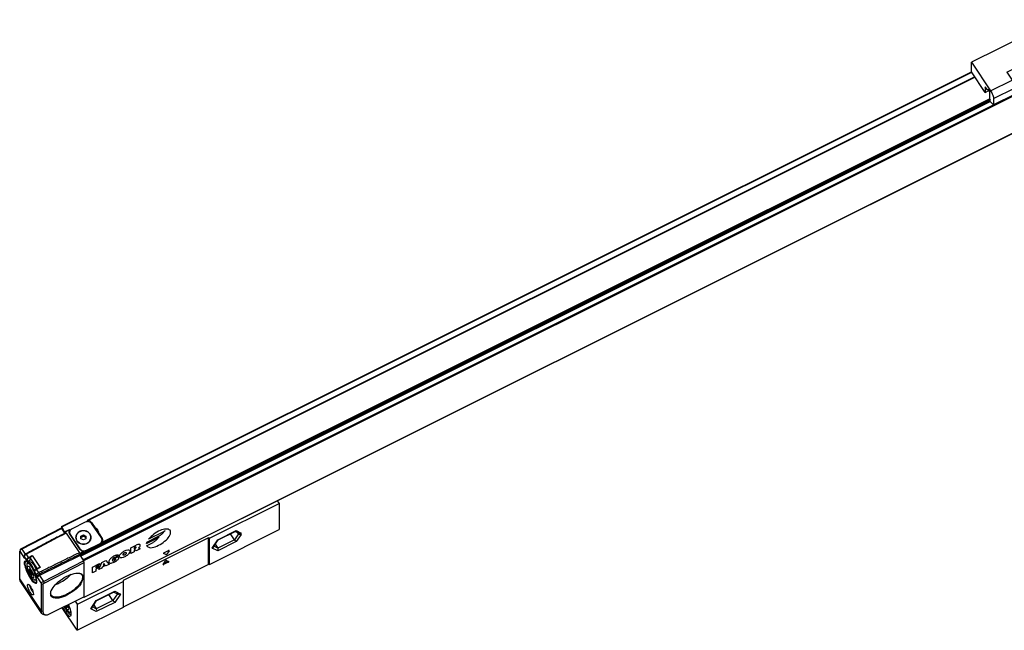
# Model space of a CAD drawing. Header units: millimetres. Extents: x -500 to 1129, y -592 to 328.
# Tile 20 of 23: x 287 to 680, y -592 to -348. Entities that reach past the tile are written whole.
import ezdxf

# ---------------------------------------------------------------- set-up
doc = ezdxf.new("R2010")
doc.units = ezdxf.units.MM

# ---------------------------------------------------------------- blocks, each defined once
blk = doc.blocks.new('SOPORTE_INTERMEDIO_S__9', base_point=(666.69, -382))
at = {"color": 7, "linetype": 'Continuous'}
for p, q in [((692.67, -351.99), (666.69, -364.98)), ((692.67, -351.99), (700.27, -363.39)), ((666.69, -368.73), (666.69, -364.98)), ((666.69, -364.98), (674.29, -376.38)), ((680.85, -368.9), (689.51, -364.57)), ((689.51, -366.07), (689.51, -364.57)), ((691.61, -367.72), (689.51, -364.57)), ((672.19, -376.98), (666.69, -368.73)), ((680.85, -368.9), (682.95, -372.05)), ((682.73, -371.71), (691.01, -367.57)), ((683.24, -369.21), (683.24, -369.71)), ((687.13, -367.26), (687.13, -367.76)), ((689.51, -366.07), (690.36, -367.34)), ((690.36, -367.34), (690.86, -367.34)), ((690.86, -367.34), (691.36, -368.09)), ((691.36, -368.09), (691.36, -370.99)), ((701.52, -369.01), (692.86, -373.34)), ((701.52, -366.51), (701.52, -369.01)), ((691.36, -370.99), (691.6, -371.35)), ((691.37, -371.62), (691.61, -371.37)), ((691.51, -371.96), (692.86, -373.34)), ((691.61, -371.37), (691.6, -371.35)), ((692.86, -373.34), (692.86, -370.84)), ((673.04, -376), (672.19, -374.73)), ((672.19, -374.73), (672.19, -376.98)), ((672.19, -376.98), (673.69, -376.23)), ((673.54, -376), (673.04, -376)), ((674.04, -376.75), (673.54, -376)), ((674.04, -379.65), (674.04, -376.75)), ((684.2, -375.17), (684.2, -377.67)), ((674.28, -380.01), (674.04, -379.65)), ((674.05, -380.28), (674.29, -380.03)), ((675.54, -382), (674.19, -380.62)), ((674.28, -380.01), (674.29, -380.03)), ((684.2, -377.67), (675.54, -382)), ((675.54, -379.5), (675.54, -382))]:
    blk.add_line(p, q, dxfattribs=at)
at = {"color": 3, "linetype": 'Continuous'}
for p, q in [((691.61, -367.72), (700.27, -363.39)), ((686.46, -366.74), (687.13, -367.76)), ((686.83, -366.81), (687.13, -367.26)), ((692.86, -370.84), (701.52, -366.51)), ((674.29, -376.38), (682.95, -372.05)), ((675.54, -379.5), (684.2, -375.17))]:
    blk.add_line(p, q, dxfattribs=at)
at = {"color": 7, "linetype": 'Continuous'}
for centre, start, end in [((686.64, -367.25), 358.7465, 32.4529), ((683.73, -369.72), 178.7465, 212.4529)]:
    blk.add_arc(centre, 0.49, start, end, dxfattribs=at)
for points, knots in [([(700.27, -363.39), (700.44, -363.66), (700.78, -364.2), (701.15, -365.04), (701.44, -365.81), (701.5, -366.3), (701.52, -366.51)], [0, 0, 0, 0, 0.943014, 1.911286, 2.767278, 3.395609, 3.395609, 3.395609, 3.395609]), ([(683.24, -369.21), (683.37, -368.86), (683.7, -368.03), (684.85, -367.27), (686.06, -366.59), (686.78, -366.88), (687.06, -366.98)], [0, 0, 0, 0, 1.086916, 2.631825, 4.053131, 4.897007, 4.897007, 4.897007, 4.897007]), ([(687.13, -367.76), (687, -368.1), (686.67, -368.94), (685.52, -369.69), (684.31, -370.38), (683.58, -370.09), (683.31, -369.98)], [0, 0, 0, 0, 1.086916, 2.631825, 4.053131, 4.897007, 4.897007, 4.897007, 4.897007]), ([(691.61, -367.72), (691.78, -367.99), (692.12, -368.53), (692.49, -369.37), (692.78, -370.14), (692.84, -370.63), (692.86, -370.84)], [0, 0, 0, 0, 0.943014, 1.911286, 2.767278, 3.395609, 3.395609, 3.395609, 3.395609]), ([(682.95, -372.05), (683.12, -372.32), (683.45, -372.86), (683.83, -373.7), (684.12, -374.47), (684.18, -374.96), (684.2, -375.17)], [0, 0, 0, 0, 0.943014, 1.911286, 2.767278, 3.395609, 3.395609, 3.395609, 3.395609]), ([(691.37, -371.62), (691.37, -371.64), (691.36, -371.69), (691.4, -371.78), (691.44, -371.87), (691.49, -371.93), (691.51, -371.96)], [0, 0, 0, 0, 0.0522905, 0.1517776, 0.2694623, 0.3673844, 0.3673844, 0.3673844, 0.3673844]), ([(674.29, -376.38), (674.46, -376.65), (674.79, -377.19), (675.17, -378.03), (675.46, -378.8), (675.52, -379.29), (675.54, -379.5)], [0, 0, 0, 0, 0.943014, 1.911286, 2.767278, 3.395609, 3.395609, 3.395609, 3.395609]), ([(674.19, -380.62), (674.17, -380.59), (674.12, -380.53), (674.08, -380.44), (674.04, -380.35), (674.05, -380.3), (674.05, -380.28)], [0, 0, 0, 0, 0.0979221, 0.2156067, 0.3150939, 0.3673844, 0.3673844, 0.3673844, 0.3673844])]:
    blk.add_open_spline(points, degree=3, knots=knots, dxfattribs=at)
blk = doc.blocks.new('CABEZA_RANURADA_REGLA_S__10', base_point=(303.55, -591.95))
at = {"color": 7, "linetype": 'Continuous'}
for p, q in [((362.37, -555.19), (390.19, -541.28)), ((389.48, -540.21), (390.19, -541.28)), ((390.19, -541.28), (390.19, -551.68)), ((362.37, -565.59), (390.19, -551.68)), ((365.83, -555.85), (372.9, -552.32)), ((372.35, -555.77), (370.76, -553.38)), ((372.73, -552.4), (374.2, -553.14)), ((373.96, -553.36), (373.63, -552.85)), ((362.07, -555.04), (327.94, -572.1)), ((362.07, -565.59), (362.07, -555.04)), ((362.37, -555.19), (362.07, -555.04)), ((362.37, -565.59), (362.37, -555.19)), ((363.86, -558.82), (365.83, -555.85)), ((364.69, -557.57), (365.7, -559.1)), ((365.83, -555.85), (365.84, -555.84)), ((362.07, -565.59), (327.94, -582.65)), ((343.89, -565.61), (344.82, -564.23)), ((345.93, -564.78), (344.08, -565.71)), ((345.68, -564.41), (344.21, -565.15)), ((345.19, -564.04), (346.12, -564.5)), ((346.14, -564.52), (346.12, -564.5)), ((362.37, -565.59), (362.07, -565.59)), ((309.65, -581.55), (327.94, -572.4)), ((327.94, -572.1), (327.94, -572.4)), ((327.94, -572.4), (327.94, -582.65)), ((317.35, -580.08), (324.4, -576.56)), ((323.86, -580.02), (322.26, -577.63)), ((324.23, -576.65), (325.93, -577.5)), ((309.65, -581.55), (308.85, -580.36)), ((309.65, -591.95), (309.65, -581.55)), ((315.36, -583.07), (317.33, -580.1)), ((316.19, -581.82), (317.21, -583.35)), ((317.33, -580.1), (317.35, -580.08)), ((309.5, -591.88), (303.55, -582.96)), ((304.86, -582.77), (305.08, -583.07)), ((305.08, -583.07), (305.53, -583.67)), ((305.52, -582.15), (305.17, -582.32)), ((305.17, -582.32), (305.23, -582.66)), ((305.23, -582.66), (305.58, -582.48)), ((305.23, -582.66), (305.45, -582.57)), ((305.59, -582.5), (305.45, -582.57)), ((305.58, -582.59), (305.59, -582.57)), ((307.16, -584.59), (306.91, -584.72)), ((327.94, -582.8), (309.65, -591.95)), ((327.94, -582.65), (327.94, -582.8)), ((309.65, -591.95), (309.5, -591.88))]:
    blk.add_line(p, q, dxfattribs=at)
at = {"color": 3, "linetype": 'Continuous'}
for p, q in [((365.7, -555.82), (373.1, -552.12)), ((373.96, -553.36), (372.35, -555.77)), ((373.1, -552.12), (374.99, -553.07)), ((374.99, -553.69), (373.1, -556.52)), ((373.96, -553.36), (373.96, -553.02)), ((374.99, -553.69), (374.99, -553.07)), ((363.5, -559.12), (365.7, -555.82)), ((365.7, -559.1), (364.18, -558.34)), ((372.35, -555.77), (365.7, -559.1)), ((373.1, -556.52), (365.7, -560.22)), ((365.7, -560.22), (363.5, -559.12)), ((344.08, -565.71), (343.96, -565.52)), ((345.93, -564.78), (345.68, -564.41)), ((317.21, -580.07), (324.61, -576.37)), ((325.64, -577.35), (323.86, -580.02)), ((324.61, -576.37), (326.81, -577.47)), ((326.81, -577.47), (324.61, -580.77)), ((315.01, -583.37), (317.21, -580.07)), ((323.86, -580.02), (317.21, -583.35)), ((324.61, -580.77), (317.21, -584.47)), ((317.21, -584.47), (315.01, -583.37)), ((317.21, -583.35), (315.68, -582.58))]:
    blk.add_line(p, q, dxfattribs=at)
at = {"color": 7, "linetype": 'Continuous'}
for centre, radius, start, end in [((372.64, -551.83), 0.55, 297.9506, 327.7135), ((363.11, -558.31), 0.905, 295.7138, 325.4654), ((324.14, -576.08), 0.55, 297.9506, 327.7135), ((307.99, -580.06), 3.61, 216.5494, 218.8015), ((314.61, -582.56), 0.905, 295.7138, 325.4654)]:
    blk.add_arc(centre, radius, start, end, dxfattribs=at)
for points, knots in [([(374.99, -553.69), (374.79, -553.72), (374.39, -553.77), (374.11, -553.49), (373.96, -553.36)], [0, 0, 0, 0, 0.569111, 1.132687, 1.132687, 1.132687, 1.132687]), ([(374.99, -553.07), (374.86, -553.13), (374.6, -553.26), (374.33, -553.18), (374.2, -553.14)], [0, 0, 0, 0, 0.4212588, 0.818267, 0.818267, 0.818267, 0.818267]), ([(365.7, -555.82), (365.73, -555.84), (365.77, -555.86), (365.81, -555.85), (365.83, -555.85)], [0, 0, 0, 0, 0.0811225, 0.1332341, 0.1332341, 0.1332341, 0.1332341]), ([(373.1, -556.52), (372.97, -556.43), (372.68, -556.22), (372.47, -555.93), (372.35, -555.77)], [0, 0, 0, 0, 0.478606, 1.066385, 1.066385, 1.066385, 1.066385]), ([(343.89, -565.61), (343.88, -565.63), (343.86, -565.66), (343.87, -565.7), (343.87, -565.71)], [0, 0, 0, 0, 0.0595206, 0.1029345, 0.1029345, 0.1029345, 0.1029345]), ([(343.87, -565.72), (343.88, -565.73), (343.9, -565.75), (343.95, -565.75), (344.01, -565.74), (344.06, -565.72), (344.08, -565.71)], [0, 0, 0, 0, 0.033277, 0.0761107, 0.1421264, 0.2218554, 0.2218554, 0.2218554, 0.2218554]), ([(345.19, -564.04), (345.17, -564.04), (345.1, -564.03), (345, -564.07), (344.9, -564.14), (344.84, -564.2), (344.82, -564.23)], [0, 0, 0, 0, 0.0796541, 0.1939362, 0.3232181, 0.4397572, 0.4397572, 0.4397572, 0.4397572]), ([(345.68, -564.41), (345.7, -564.4), (345.74, -564.38), (345.77, -564.35), (345.79, -564.34)], [0, 0, 0, 0, 0.0650071, 0.1294834, 0.1294834, 0.1294834, 0.1294834]), ([(345.93, -564.78), (345.96, -564.77), (346.03, -564.73), (346.1, -564.66), (346.15, -564.59), (346.14, -564.54), (346.14, -564.52)], [0, 0, 0, 0, 0.1146184, 0.2216418, 0.3041686, 0.3591935, 0.3591935, 0.3591935, 0.3591935]), ([(326.81, -577.47), (326.66, -577.53), (326.37, -577.64), (326.07, -577.54), (325.93, -577.5)], [0, 0, 0, 0, 0.4642945, 0.9011969, 0.9011969, 0.9011969, 0.9011969]), ([(305.08, -583.07), (305.27, -583.42), (305.54, -583.92), (306.31, -583.55), (306, -582.72), (305.84, -582.2), (305.74, -581.89)], [0, 0, 0, 0, 0.974564, 1.368013, 2.063504, 3.107972, 3.107972, 3.107972, 3.107972]), ([(307.22, -585.99), (307.2, -585.41), (307.16, -583.91), (306.53, -582.53), (306.14, -581.69)], [0, 0, 0, 0, 1.721848, 4.466845, 4.466845, 4.466845, 4.466845]), ([(317.21, -580.07), (317.23, -580.08), (317.27, -580.11), (317.32, -580.1), (317.33, -580.1)], [0, 0, 0, 0, 0.0811225, 0.1332341, 0.1332341, 0.1332341, 0.1332341]), ([(324.61, -580.77), (324.48, -580.68), (324.19, -580.47), (323.97, -580.18), (323.86, -580.02)], [0, 0, 0, 0, 0.478606, 1.066385, 1.066385, 1.066385, 1.066385]), ([(303.81, -582.83), (304.11, -583.36), (304.66, -584.32), (305.54, -585.38), (306.48, -586.58), (307.03, -586.13), (307.22, -585.99)], [0, 0, 0, 0, 1.76585, 3.259127, 4.551154, 5.188923, 5.188923, 5.188923, 5.188923]), ([(304.36, -582.56), (304.39, -582.62), (304.45, -582.72), (304.7, -583.18), (305.13, -583.86), (305.74, -584.69), (306.29, -585.25), (306.76, -585.66), (307.08, -585.64), (307.21, -585.63)], [0, 0, 0, 0, 0.179659, 0.359254, 1.56834, 2.595728, 3.40778, 3.981578, 4.345712, 4.345712, 4.345712, 4.345712]), ([(304.65, -582.42), (304.68, -582.48), (304.75, -582.6), (304.83, -582.71), (304.86, -582.77)], [0, 0, 0, 0, 0.2058291, 0.407315, 0.407315, 0.407315, 0.407315]), ([(304.91, -582.29), (304.97, -582.36), (305.06, -582.49), (305.18, -582.61), (305.23, -582.66)], [0, 0, 0, 0, 0.2599781, 0.4831451, 0.4831451, 0.4831451, 0.4831451]), ([(305.23, -582.67), (305.31, -582.74), (305.43, -582.86), (305.54, -582.75), (305.57, -582.7)], [0, 0, 0, 0, 0.2575613, 0.4111487, 0.4111487, 0.4111487, 0.4111487]), ([(305.45, -582.57), (305.47, -582.58), (305.51, -582.61), (305.56, -582.6), (305.58, -582.59)], [0, 0, 0, 0, 0.0765448, 0.1342979, 0.1342979, 0.1342979, 0.1342979]), ([(305.59, -582.57), (305.58, -582.49), (305.56, -582.3), (305.51, -582.12), (305.47, -582.02)], [0, 0, 0, 0, 0.247074, 0.5681768, 0.5681768, 0.5681768, 0.5681768]), ([(305.53, -583.67), (305.76, -584.02), (306.12, -584.54), (306.71, -584.67), (306.91, -584.72)], [0, 0, 0, 0, 1.192703, 1.787396, 1.787396, 1.787396, 1.787396]), ([(305.57, -582.7), (305.58, -582.68), (305.59, -582.64), (305.59, -582.6), (305.59, -582.57)], [0, 0, 0, 0, 0.0600164, 0.1327888, 0.1327888, 0.1327888, 0.1327888]), ([(306.91, -584.72), (306.96, -584.68), (307.07, -584.58), (307.09, -584.43), (307.1, -584.35)], [0, 0, 0, 0, 0.1836557, 0.4300825, 0.4300825, 0.4300825, 0.4300825]), ([(306.93, -584.71), (306.98, -584.73), (307.06, -584.77), (307.15, -584.77), (307.19, -584.77)], [0, 0, 0, 0, 0.1467146, 0.2690012, 0.2690012, 0.2690012, 0.2690012]), ([(307.21, -585.63), (307.22, -585.63), (307.24, -585.61), (307.26, -585.6), (307.27, -585.59)], [0, 0, 0, 0, 0.04058191, 0.08182759, 0.08182759, 0.08182759, 0.08182759])]:
    blk.add_open_spline(points, degree=3, knots=knots, dxfattribs=at)
for points in [[(365.7, -560.22), (365.78, -560.04), (365.94, -559.66), (365.78, -559.29), (365.7, -559.1)], [(305.23, -582.66), (305.23, -582.66), (305.23, -582.66), (305.23, -582.67), (305.23, -582.67)], [(317.21, -584.47), (317.28, -584.28), (317.44, -583.91), (317.28, -583.53), (317.21, -583.35)]]:
    blk.add_open_spline(points, degree=3, dxfattribs=at)
blk = doc.blocks.new('REGLA_S-770__11', base_point=(286.61, -585.94))
at = {"color": 3, "linetype": 'Continuous'}
for p, q in [((312.25, -564), (1064.82, -187.71)), ((1064.82, -202.51), (312.25, -578.8)), ((303.38, -550.61), (666.8, -368.89)), ((668.14, -370.9), (313.91, -548.02)), ((310.88, -562.3), (674.21, -380.64)), ((674.14, -379.8), (319.55, -557.1)), ((674.05, -380.36), (319.55, -557.6)), ((674.04, -379.55), (319.71, -556.72)), ((312.11, -563.7), (675.53, -381.99)), ((313.55, -548.43), (313.29, -548.56)), ((315.32, -549.17), (315.32, -548.86)), ((304.75, -552.83), (304.61, -552.9)), ((304.85, -552.55), (306.35, -551.8)), ((305.2, -553.08), (310.45, -560.95)), ((307.1, -551.66), (306.51, -551.96)), ((306.82, -553.79), (306.82, -553.71)), ((337.36, -556.73), (342.33, -554.25)), ((344.02, -552.56), (338.08, -555.53)), ((343.36, -553.48), (344.66, -552.09)), ((318.5, -557.87), (318.5, -557.37)), ((319.57, -555.84), (319.57, -555.24)), ((331, -559.03), (333.11, -557.97)), ((341.66, -555.1), (337.18, -557.34)), ((337.25, -558.15), (339.96, -556.8)), ((341, -556.03), (342.29, -554.63)), ((286.61, -560.38), (288.48, -563.19)), ((287.22, -559.33), (287.46, -559.46)), ((287.46, -559.46), (288.84, -561.54)), ((289.32, -561.5), (289.07, -561.37)), ((290.18, -562.79), (289.32, -561.5)), ((290.18, -562.79), (291.57, -562.09)), ((291.57, -562.09), (294.77, -566.89)), ((310.57, -559.41), (310.57, -559.34)), ((312.15, -560.5), (310.65, -561.25)), ((312.51, -560.62), (310.75, -561.5)), ((312.51, -561.12), (310.75, -562.01)), ((313.31, -560.47), (313.31, -559.97)), ((326.1, -561.94), (324.89, -562.83)), ((331, -561.28), (331, -559.03)), ((332.3, -560.63), (331, -561.28)), ((332.7, -558.74), (332.3, -558.94)), ((332.3, -558.94), (332.3, -559.41)), ((332.3, -559.41), (332.7, -559.21)), ((332.62, -559.72), (332.3, -559.88)), ((332.3, -559.88), (332.3, -560.63)), ((333.11, -560.22), (332.62, -559.72)), ((334.73, -559.41), (333.11, -560.22)), ((334.01, -559.02), (334.73, -559.41)), ((344.97, -561.7), (344.04, -561.24)), ((344.23, -560.96), (346.08, -560.04)), ((346.27, -560.13), (345.34, -561.52)), ((289.33, -563.72), (288.48, -562.44)), ((289.33, -563.72), (289.33, -564.4)), ((289.33, -564.4), (289.4, -564.48)), ((289.5, -564.52), (289.45, -564.48)), ((289.5, -564.52), (289.45, -564.51)), ((289.5, -564.52), (289.59, -564.5)), ((289.59, -564.5), (289.61, -564.47)), ((289.61, -563.78), (289.61, -564.47)), ((290.29, -563.04), (291.15, -562.6)), ((290.82, -563.16), (293.61, -567.35)), ((315.71, -566.67), (318.47, -565.29)), ((318.47, -565.85), (317.01, -566.58)), ((318.15, -567.7), (319.45, -564.8)), ((318.47, -565.29), (318.47, -565.85)), ((319.45, -564.8), (321.07, -563.99)), ((320.91, -566.04), (319.61, -566.69)), ((320.26, -565.24), (319.88, -566.09)), ((319.88, -566.09), (320.64, -565.71)), ((320.64, -565.71), (320.26, -565.24)), ((321.07, -566.24), (320.91, -566.04)), ((321.07, -563.99), (322.37, -565.59)), ((322.37, -565.59), (321.07, -566.24)), ((324.32, -563.3), (326.11, -562.41)), ((324.32, -563.77), (324.32, -563.3)), ((324.97, -563.45), (324.32, -563.77)), ((324.97, -563.73), (324.97, -563.45)), ((326.11, -562.41), (326.11, -563.44)), ((292.53, -568.52), (292.51, -568.43)), ((292.53, -569.2), (292.53, -568.52)), ((293.39, -569.8), (292.53, -568.52)), ((294.77, -566.89), (293.38, -567.59)), ((294.25, -568.89), (293.38, -567.59)), ((293.39, -569.8), (294.08, -569.97)), ((294.25, -568.89), (294.5, -569.51)), ((294.5, -570.01), (296.11, -572.43)), ((315.71, -568.92), (315.71, -566.67)), ((317.01, -568.27), (315.71, -568.92)), ((317.01, -566.96), (318.31, -566.31)), ((317.01, -566.58), (317.01, -566.96)), ((318.31, -566.87), (317.01, -567.52)), ((317.01, -567.52), (317.01, -568.27)), ((319.45, -567.05), (318.15, -567.7)), ((318.31, -566.31), (318.31, -566.87)), ((319.61, -566.69), (319.45, -567.05)), ((295.26, -584.34), (286.61, -571.36)), ((293.39, -570.55), (295.26, -573.36)), ((295.26, -573.36), (295.94, -573.52)), ((296.11, -572.43), (296.37, -573.05)), ((295.94, -584.49), (295.26, -584.34))]:
    blk.add_line(p, q, dxfattribs=at)
at = {"color": 7, "linetype": 'Continuous'}
for p, q in [((1064.81, -202.54), (312.23, -578.84)), ((303.26, -550.47), (666.71, -368.75)), ((668.08, -370.81), (313.59, -548.05)), ((303.25, -550.5), (303.26, -550.47)), ((312.75, -548.75), (307.56, -551.35)), ((315.32, -548.86), (316.78, -551.06)), ((319.23, -555.01), (315.48, -549.38)), ((303.2, -551.17), (287.22, -559.33)), ((303.5, -551.28), (287.46, -559.46)), ((303.23, -551.19), (303.2, -551.17)), ((303.27, -551.16), (303.23, -551.19)), ((303.25, -550.5), (303.25, -551.18)), ((303.27, -551.16), (303.5, -551.28)), ((304.61, -552.9), (303.38, -550.61)), ((304.7, -553.08), (303.5, -551.28)), ((304.74, -553.04), (304.75, -553.01)), ((304.75, -552.5), (304.76, -552.47)), ((304.75, -552.5), (304.75, -553.01)), ((304.76, -552.47), (306.48, -551.61)), ((305.2, -553.08), (304.85, -552.55)), ((304.95, -552.95), (305.2, -553.08)), ((310.74, -559.66), (306.49, -553.28)), ((306.84, -551.95), (306.51, -552.12)), ((306.56, -553.35), (306.56, -552.85)), ((306.82, -553.71), (310.57, -559.34)), ((311.08, -554.34), (312.08, -553.84)), ((311.08, -554.84), (312.08, -554.34)), ((311.08, -554.84), (311.08, -554.34)), ((312.08, -553.84), (313.08, -554.34)), ((312.08, -553.84), (312.08, -554.34)), ((312.08, -554.34), (313.08, -554.84)), ((313.08, -554.34), (313.08, -554.84)), ((316.78, -551.33), (316.78, -551.06)), ((318.11, -553.32), (318.11, -553.04)), ((318.11, -553.04), (319.57, -555.24)), ((309.08, -554.94), (309.08, -554.84)), ((311.08, -555.34), (311.08, -554.84)), ((312.08, -555.84), (311.08, -555.34)), ((313.08, -555.34), (312.08, -555.84)), ((319.55, -557.6), (312.51, -561.12)), ((313.08, -554.84), (313.08, -555.34)), ((313.31, -559.97), (318.5, -557.37)), ((318.5, -557.87), (313.31, -560.47)), ((315.08, -554.94), (315.08, -554.84)), ((319.57, -555.84), (319.49, -555.72)), ((319.5, -556.37), (319.5, -555.87)), ((286.63, -560.26), (286.61, -560.38)), ((286.61, -571.36), (286.61, -560.38)), ((286.8, -559.73), (286.63, -560.26)), ((310.7, -562.08), (294.5, -570.01)), ((310.7, -561.58), (310.45, -560.95)), ((310.65, -561.25), (310.45, -560.95)), ((310.7, -561.58), (310.7, -562.08)), ((310.7, -562.08), (312.15, -564.25)), ((310.75, -562.01), (310.75, -561.5)), ((288.48, -562.44), (288.5, -562.32)), ((289.45, -564.51), (289.4, -564.48)), ((289.93, -564.96), (289.62, -565.11)), ((289.84, -564.78), (290.53, -564.44)), ((290.81, -563.91), (290.82, -563.88)), ((290.82, -563.88), (290.82, -563.16)), ((296.11, -572.43), (312.15, -564.25)), ((296.37, -573.05), (312.4, -564.88)), ((312.11, -563.7), (310.88, -562.3)), ((312.25, -564.5), (312.15, -564.25)), ((312.25, -564.5), (312.25, -564)), ((312.4, -564.88), (312.25, -564.5)), ((312.4, -578.63), (312.4, -564.88)), ((289.84, -567.57), (289.63, -566.85)), ((290.62, -567.52), (290.25, -567.6)), ((290.25, -567.6), (290.62, -568.77)), ((291.34, -568.6), (290.62, -567.52)), ((290.62, -568.77), (291.24, -568.46)), ((290.62, -568.77), (291.34, -569.85)), ((290.98, -569.96), (291.19, -570.26)), ((291.7, -569.77), (291.34, -568.6)), ((291.34, -569.85), (291.67, -569.69)), ((291.34, -569.85), (291.7, -569.77)), ((292.51, -569.12), (292.51, -568.43)), ((292.52, -569.2), (292.51, -569.12)), ((294.29, -567.01), (293.3, -567.51)), ((295.5, -585.19), (286.85, -572.21)), ((291.19, -570.26), (291.64, -570.86)), ((293.33, -571.76), (293.02, -571.91)), ((295.26, -584.34), (295.26, -573.36)), ((295.94, -584.49), (295.94, -573.52)), ((292.13, -577.51), (292.11, -577.71)), ((312.4, -578.63), (297.63, -585.86)), ((312.2, -578.81), (312.13, -578.76)), ((312.23, -578.84), (312.25, -578.8)), ((312.25, -578.8), (312.25, -578.7)), ((297.31, -585.93), (296.73, -585.89)), ((297.33, -585.94), (297.31, -585.93))]:
    blk.add_line(p, q, dxfattribs=at)
for centre, radius, start, end in [((307.75, -552.42), 1.53, 156.1869, 179.8763), ((307.78, -552.41), 1.56, 180.3465, 214.0378), ((307.79, -553.03), 1.57, 144.8168, 168.5936), ((306.49, -551.62), 0.0148, 1.1693, 117.8171), ((308.12, -552.84), 1.56, 180.3465, 214.0378), ((308.12, -553.34), 1.56, 180.3465, 181.7519), ((312.75, -554.85), 2.42, 0.3465, 34.0378), ((312.75, -554.96), 2.43, 2.8201, 34.1501), ((316.64, -552.7), 1.51, 346.8611, 359.9787), ((311.42, -554.82), 2.35, 180.3465, 214.0378), ((311.42, -554.92), 2.35, 180.3465, 214.0378), ((317.94, -555.88), 1.56, 0.3465, 34.0378), ((318.27, -556.12), 1.56, 0.3465, 34.0378), ((318.27, -556.72), 1.56, 11.3589, 34.0378), ((318.31, -556.1), 1.53, 336.1869, 359.8763), ((289.51, -564.32), 0.199, 252.703, 267.0304), ((289.51, -564.32), 0.199, 267.0304, 296.2536), ((295.48, -572.02), 2.23, 116.109, 129.0147)]:
    blk.add_arc(centre, radius, start, end, dxfattribs=at)
at = {"color": 3, "linetype": 'Continuous'}
for centre, radius, start, end in [((340.74, -551.02), 3.6, 296.1857, 316.754), ((343.04, -550.56), 2.22, 296.1857, 316.754), ((339.91, -557.81), 2.77, 157.1569, 170.3311), ((338.37, -553.56), 3.6, 296.1857, 316.754), ((340.68, -553.11), 2.22, 296.1857, 316.754), ((289.5, -564.29), 0.198, 214.7641, 258.0259), ((289.51, -564.27), 0.225, 256.6894, 296.3195), ((322.72, -560.94), 3.59, 296.61, 308.9804)]:
    blk.add_arc(centre, radius, start, end, dxfattribs=at)
at = {"color": 7, "linetype": 'Continuous'}
for points, knots in [([(303.26, -550.47), (303.27, -550.47), (303.3, -550.48), (303.34, -550.54), (303.36, -550.58), (303.38, -550.61)], [0, 0, 0, 0, 0.0332481, 0.0985388, 0.1897038, 0.1897038, 0.1897038, 0.1897038]), ([(315.48, -549.38), (315.1, -549.04), (314.31, -548.32), (313.28, -548.6), (312.75, -548.75)], [0, 0, 0, 0, 1.458004, 2.985336, 2.985336, 2.985336, 2.985336]), ([(313.55, -548.1), (313.55, -548.1), (313.55, -548.09), (313.56, -548.07), (313.58, -548.07), (313.59, -548.06), (313.59, -548.05)], [0, 0, 0, 0, 0.00883252, 0.01766504, 0.04996154, 0.06497546, 0.06497546, 0.06497546, 0.06497546]), ([(313.55, -548.1), (313.55, -548.14), (313.55, -548.22), (313.55, -548.34), (313.55, -548.44), (313.55, -548.5), (313.55, -548.53)], [0, 0, 0, 0, 0.125, 0.25, 0.33823, 0.42646, 0.42646, 0.42646, 0.42646]), ([(313.59, -548.05), (313.62, -548.05), (313.66, -548.03), (313.74, -548.02), (313.82, -548.01), (313.87, -548.02), (313.91, -548.02)], [0, 0, 0, 0, 0.066869, 0.1519608, 0.2181844, 0.3186645, 0.3186645, 0.3186645, 0.3186645]), ([(315.32, -548.86), (315.14, -548.65), (314.76, -548.22), (314.2, -548.09), (313.91, -548.02)], [0, 0, 0, 0, 0.817945, 1.681987, 1.681987, 1.681987, 1.681987]), ([(304.95, -552.95), (303.62, -553.65), (300.98, -555.06), (297.01, -557.16), (293.04, -559.27), (290.4, -560.67), (289.07, -561.37)], [0, 0, 0, 0, 4.488471, 8.976942, 13.473364, 17.96669, 17.96669, 17.96669, 17.96669]), ([(305.2, -553.08), (303.87, -553.78), (301.23, -555.18), (297.26, -557.29), (293.29, -559.39), (290.65, -560.8), (289.32, -561.5)], [0, 0, 0, 0, 4.488471, 8.976942, 13.47388, 17.970818, 17.970818, 17.970818, 17.970818]), ([(304.61, -552.9), (304.63, -552.93), (304.65, -552.97), (304.69, -553.03), (304.72, -553.04), (304.74, -553.04)], [0, 0, 0, 0, 0.0911651, 0.1564557, 0.1897038, 0.1897038, 0.1897038, 0.1897038]), ([(304.76, -552.47), (304.77, -552.48), (304.81, -552.49), (304.83, -552.53), (304.85, -552.55)], [0, 0, 0, 0, 0.039792, 0.1225547, 0.1225547, 0.1225547, 0.1225547]), ([(306.35, -551.8), (306.36, -551.78), (306.38, -551.73), (306.42, -551.68), (306.45, -551.64), (306.47, -551.62), (306.48, -551.61)], [0, 0, 0, 0, 0.0815891, 0.1370145, 0.1973783, 0.2360682, 0.2360682, 0.2360682, 0.2360682]), ([(306.51, -552.12), (306.51, -552.08), (306.51, -552), (306.51, -551.87), (306.51, -551.75), (306.51, -551.66), (306.51, -551.62)], [0, 0, 0, 0, 0.1252186, 0.25, 0.375, 0.5, 0.5, 0.5, 0.5]), ([(307.56, -551.35), (307.27, -551.53), (306.73, -551.89), (306.61, -552.54), (306.56, -552.85)], [0, 0, 0, 0, 0.968399, 1.874924, 1.874924, 1.874924, 1.874924]), ([(314.76, -553.49), (314.29, -553.05), (313.33, -552.12), (311.27, -552.07), (309.43, -553), (309.12, -554.24), (308.98, -554.84)], [0, 0, 0, 0, 1.881474, 3.873265, 5.787669, 7.543021, 7.543021, 7.543021, 7.543021]), ([(310.58, -552.59), (310.14, -552.86), (309.3, -553.39), (309.08, -554.36), (308.98, -554.84)], [0, 0, 0, 0, 1.471565, 2.865063, 2.865063, 2.865063, 2.865063]), ([(315.08, -554.84), (314.99, -554.38), (314.81, -553.43), (313.59, -552.46), (312.08, -552.12), (310.56, -552.46), (309.34, -553.43), (309.16, -554.38), (309.08, -554.84)], [0, 0, 0, 0, 1.359787, 2.812386, 4.352232, 5.892078, 7.344678, 8.704465, 8.704465, 8.704465, 8.704465]), ([(314.76, -553.59), (314.6, -553.39), (314.27, -552.97), (313.81, -552.72), (313.58, -552.59)], [0, 0, 0, 0, 0.77932, 1.569201, 1.569201, 1.569201, 1.569201]), ([(318.15, -552.7), (318.06, -552.33), (317.89, -551.56), (317.16, -551.23), (316.78, -551.06)], [0, 0, 0, 0, 1.078464, 2.249352, 2.249352, 2.249352, 2.249352]), ([(318.12, -553), (318.02, -552.74), (317.82, -552.2), (317.33, -551.92), (317.07, -551.77)], [0, 0, 0, 0, 0.805006, 1.662752, 1.662752, 1.662752, 1.662752]), ([(308.98, -554.84), (309.07, -555.31), (309.25, -556.29), (310.51, -557.29), (312.08, -557.64), (313.64, -557.29), (314.9, -556.29), (315.09, -555.31), (315.18, -554.84)], [0, 0, 0, 0, 1.405113, 2.906132, 4.497307, 6.088481, 7.5895, 8.994614, 8.994614, 8.994614, 8.994614]), ([(309.48, -556.14), (309.93, -556.57), (310.86, -557.47), (312.84, -557.52), (314.59, -556.64), (314.92, -555.49), (315.08, -554.94)], [0, 0, 0, 0, 1.820782, 3.748321, 5.553218, 7.206877, 7.206877, 7.206877, 7.206877]), ([(310.53, -557.16), (310.32, -557.04), (309.91, -556.8), (309.62, -556.42), (309.48, -556.24)], [0, 0, 0, 0, 0.708749, 1.40946, 1.40946, 1.40946, 1.40946]), ([(315.08, -554.94), (314.99, -555.4), (314.83, -556.34), (314.03, -556.88), (313.63, -557.16)], [0, 0, 0, 0, 1.3459, 2.758286, 2.758286, 2.758286, 2.758286]), ([(318.5, -557.37), (318.78, -557.19), (319.33, -556.83), (319.45, -556.18), (319.5, -555.87)], [0, 0, 0, 0, 0.968399, 1.874924, 1.874924, 1.874924, 1.874924]), ([(318.5, -557.87), (318.78, -557.69), (319.33, -557.33), (319.45, -556.68), (319.5, -556.37)], [0, 0, 0, 0, 0.968399, 1.874924, 1.874924, 1.874924, 1.874924]), ([(319.71, -556.72), (319.69, -556.76), (319.66, -556.82), (319.62, -556.92), (319.57, -557.01), (319.56, -557.07), (319.55, -557.1)], [0, 0, 0, 0, 0.1149875, 0.2114476, 0.3350094, 0.4096749, 0.4096749, 0.4096749, 0.4096749]), ([(287.46, -559.46), (287.27, -559.57), (286.92, -559.77), (286.72, -560.11), (286.63, -560.26)], [0, 0, 0, 0, 0.653047, 1.173896, 1.173896, 1.173896, 1.173896]), ([(286.8, -559.73), (286.85, -559.66), (286.95, -559.48), (287.12, -559.38), (287.22, -559.33)], [0, 0, 0, 0, 0.2604245, 0.5869478, 0.5869478, 0.5869478, 0.5869478]), ([(288.5, -562.32), (288.5, -562.31), (288.5, -562.3), (288.51, -562.29), (288.51, -562.28)], [0, 0, 0, 0, 0.02115744, 0.0423149, 0.0423149, 0.0423149, 0.0423149]), ([(288.51, -562.28), (288.54, -562.23), (288.6, -562.11), (288.73, -561.95), (288.9, -561.78), (289.06, -561.66), (289.2, -561.56), (289.28, -561.52), (289.32, -561.5)], [0, 0, 0, 0, 0.180409, 0.392652, 0.628001, 0.875519, 1.010931, 1.143718, 1.143718, 1.143718, 1.143718]), ([(288.51, -562.28), (288.52, -562.24), (288.55, -562.17), (288.58, -562.04), (288.62, -561.92), (288.65, -561.83), (288.67, -561.78)], [0, 0, 0, 0, 0.1202027, 0.2404056, 0.3817667, 0.5231292, 0.5231292, 0.5231292, 0.5231292]), ([(288.67, -561.78), (288.68, -561.75), (288.72, -561.67), (288.81, -561.56), (288.93, -561.46), (289.03, -561.4), (289.07, -561.37)], [0, 0, 0, 0, 0.1169852, 0.2613532, 0.4242923, 0.5881349, 0.5881349, 0.5881349, 0.5881349]), ([(291.15, -562.6), (291.19, -562.56), (291.27, -562.48), (291.37, -562.35), (291.47, -562.22), (291.54, -562.13), (291.57, -562.09)], [0, 0, 0, 0, 0.1551168, 0.3353368, 0.4975916, 0.6615481, 0.6615481, 0.6615481, 0.6615481]), ([(310.45, -560.95), (309.1, -561.61), (306.4, -562.93), (302.35, -564.92), (298.3, -566.9), (295.6, -568.23), (294.25, -568.89)], [0, 0, 0, 0, 4.505361, 9.010721, 13.524579, 18.038436, 18.038436, 18.038436, 18.038436]), ([(310.7, -561.58), (309.35, -562.24), (306.65, -563.56), (302.6, -565.54), (298.55, -567.53), (295.85, -568.85), (294.5, -569.51)], [0, 0, 0, 0, 4.505361, 9.010721, 13.524062, 18.034296, 18.034296, 18.034296, 18.034296]), ([(310.57, -559.34), (310.96, -559.69), (311.75, -560.4), (312.78, -560.12), (313.31, -559.97)], [0, 0, 0, 0, 1.458004, 2.985336, 2.985336, 2.985336, 2.985336]), ([(310.75, -561.5), (310.74, -561.46), (310.72, -561.37), (310.67, -561.3), (310.65, -561.25)], [0, 0, 0, 0, 0.1183371, 0.2710369, 0.2710369, 0.2710369, 0.2710369]), ([(310.74, -559.66), (310.92, -559.87), (311.3, -560.3), (311.86, -560.43), (312.15, -560.5)], [0, 0, 0, 0, 0.817945, 1.681987, 1.681987, 1.681987, 1.681987]), ([(310.88, -562.3), (310.85, -562.26), (310.78, -562.17), (310.76, -562.06), (310.75, -562.01)], [0, 0, 0, 0, 0.1751967, 0.3271934, 0.3271934, 0.3271934, 0.3271934]), ([(312.51, -560.62), (312.5, -560.61), (312.46, -560.56), (312.36, -560.54), (312.26, -560.52), (312.19, -560.51), (312.15, -560.5)], [0, 0, 0, 0, 0.0507766, 0.167892, 0.2745452, 0.3857742, 0.3857742, 0.3857742, 0.3857742]), ([(312.51, -560.7), (312.64, -560.68), (312.92, -560.64), (313.18, -560.53), (313.31, -560.47)], [0, 0, 0, 0, 0.4141401, 0.8345004, 0.8345004, 0.8345004, 0.8345004]), ([(312.51, -561.12), (312.51, -561.08), (312.51, -561), (312.51, -560.87), (312.51, -560.75), (312.51, -560.66), (312.51, -560.62)], [0, 0, 0, 0, 0.125, 0.25, 0.3786725, 0.5, 0.5, 0.5, 0.5]), ([(288.48, -563.19), (288.48, -563.13), (288.48, -563), (288.48, -562.81), (288.48, -562.63), (288.48, -562.5), (288.48, -562.44)], [0, 0, 0, 0, 0.1875, 0.375, 0.5625, 0.75, 0.75, 0.75, 0.75]), ([(289.4, -564.48), (289.35, -564.45), (289.26, -564.4), (289.15, -564.36), (289.07, -564.34), (289.01, -564.34), (288.98, -564.35), (288.97, -564.35)], [0, 0, 0, 0, 0.1759781, 0.2930908, 0.3629243, 0.423441, 0.4578135, 0.4578135, 0.4578135, 0.4578135]), ([(289.62, -565.11), (289.54, -565.3), (289.29, -565.86), (289.5, -566.45), (289.63, -566.85)], [0, 0, 0, 0, 0.594693, 1.787396, 1.787396, 1.787396, 1.787396]), ([(290.81, -563.91), (290.71, -563.96), (290.5, -564.05), (290.23, -564.19), (289.92, -564.34), (289.72, -564.44), (289.59, -564.5)], [0, 0, 0, 0, 0.337567, 0.675134, 0.930209, 1.350273, 1.350273, 1.350273, 1.350273]), ([(292.51, -568.8), (292.31, -568.38), (291.94, -567.56), (291.19, -566.44), (290.55, -565.38), (289.85, -565.18), (289.62, -565.11)], [0, 0, 0, 0, 1.373952, 2.692753, 4.126447, 4.822645, 4.822645, 4.822645, 4.822645]), ([(289.84, -564.78), (289.79, -564.82), (289.69, -564.9), (289.66, -565.03), (289.65, -565.1)], [0, 0, 0, 0, 0.167218, 0.3808029, 0.3808029, 0.3808029, 0.3808029]), ([(291.63, -566.36), (291.33, -565.86), (290.89, -565.12), (290.1, -564.87), (289.84, -564.78)], [0, 0, 0, 0, 1.655255, 2.451094, 2.451094, 2.451094, 2.451094]), ([(292.58, -568.16), (292.42, -567.83), (292.1, -567.18), (291.44, -566.21), (290.85, -565.23), (290.16, -565.03), (289.93, -564.96)], [0, 0, 0, 0, 1.101395, 2.15088, 3.58453, 4.28085, 4.28085, 4.28085, 4.28085]), ([(289.95, -564.33), (289.95, -564.39), (289.94, -564.52), (289.95, -564.65), (289.96, -564.72)], [0, 0, 0, 0, 0.1881468, 0.3995318, 0.3995318, 0.3995318, 0.3995318]), ([(290.53, -564.44), (290.77, -564.51), (291.51, -564.71), (292.1, -565.71), (292.75, -566.66), (293.05, -567.26), (293.21, -567.56)], [0, 0, 0, 0, 0.732968, 2.242074, 3.216644, 4.240344, 4.240344, 4.240344, 4.240344]), ([(291.15, -562.6), (291.06, -562.69), (290.9, -562.85), (290.84, -563.07), (290.82, -563.16)], [0, 0, 0, 0, 0.3867474, 0.6648041, 0.6648041, 0.6648041, 0.6648041]), ([(312.11, -563.7), (312.15, -563.75), (312.21, -563.84), (312.23, -563.95), (312.25, -564)], [0, 0, 0, 0, 0.1751967, 0.3271934, 0.3271934, 0.3271934, 0.3271934]), ([(291.19, -570.26), (291.38, -570.62), (291.66, -571.11), (292.52, -570.68), (291.97, -569.55), (291.62, -568.36), (290.88, -567.37), (290.3, -566.26), (289.44, -566.69), (289.68, -567.2), (289.84, -567.57)], [0, 0, 0, 0, 0.974564, 1.368013, 2.347893, 3.849708, 5.351524, 6.331404, 6.724853, 7.699417, 7.699417, 7.699417, 7.699417]), ([(289.84, -567.57), (289.99, -567.98), (290.28, -568.82), (290.74, -569.57), (290.98, -569.96)], [0, 0, 0, 0, 1.297654, 2.653948, 2.653948, 2.653948, 2.653948]), ([(292.61, -568.1), (292.46, -567.8), (292.16, -567.2), (291.8, -566.64), (291.63, -566.36)], [0, 0, 0, 0, 1.017498, 2.00212, 2.00212, 2.00212, 2.00212]), ([(292.51, -568.43), (292.51, -568.4), (292.51, -568.34), (292.54, -568.25), (292.59, -568.14), (292.67, -568.02), (292.77, -567.89), (292.92, -567.76), (293.1, -567.63), (293.23, -567.55), (293.3, -567.51)], [0, 0, 0, 0, 0.092886, 0.175473, 0.305115, 0.426293, 0.610112, 0.804982, 1.033172, 1.261201, 1.261201, 1.261201, 1.261201]), ([(293.11, -570.77), (293.03, -570.52), (292.86, -569.99), (292.65, -569.47), (292.53, -569.2)], [0, 0, 0, 0, 0.794745, 1.669174, 1.669174, 1.669174, 1.669174]), ([(293.39, -569.8), (293.39, -569.78), (293.39, -569.72), (293.43, -569.62), (293.51, -569.48), (293.64, -569.32), (293.82, -569.16), (293.98, -569.04), (294.13, -568.95), (294.21, -568.91), (294.25, -568.89)], [0, 0, 0, 0, 0.074703, 0.160031, 0.338737, 0.549468, 0.783763, 1.03087, 1.166391, 1.299541, 1.299541, 1.299541, 1.299541]), ([(293.39, -570.55), (293.39, -570.49), (293.39, -570.36), (293.39, -570.18), (293.39, -569.99), (293.39, -569.86), (293.39, -569.8)], [0, 0, 0, 0, 0.1875, 0.375, 0.5625, 0.75, 0.75, 0.75, 0.75]), ([(294.08, -569.97), (294.08, -569.93), (294.1, -569.84), (294.2, -569.72), (294.34, -569.61), (294.45, -569.54), (294.5, -569.51)], [0, 0, 0, 0, 0.1138789, 0.2685419, 0.453124, 0.644001, 0.644001, 0.644001, 0.644001]), ([(294.08, -570.28), (294.08, -570.23), (294.08, -570.13), (294.08, -570.02), (294.08, -569.97)], [0, 0, 0, 0, 0.1585046, 0.3170091, 0.3170091, 0.3170091, 0.3170091]), ([(294.77, -566.89), (294.73, -566.89), (294.65, -566.9), (294.52, -566.93), (294.4, -566.96), (294.32, -566.99), (294.29, -567.01)], [0, 0, 0, 0, 0.119508, 0.2534131, 0.3743373, 0.5020325, 0.5020325, 0.5020325, 0.5020325]), ([(299.14, -576.17), (299.66, -575.31), (300.82, -573.4), (303.6, -571.28), (306.62, -569.54), (308.83, -569.2), (309.82, -569.05)], [0, 0, 0, 0, 2.968149, 6.650249, 10.332348, 13.300497, 13.300497, 13.300497, 13.300497]), ([(307.1, -569.59), (306.42, -570.27), (305.03, -571.68), (303.3, -572.65), (302.42, -573.14)], [0, 0, 0, 0, 2.873007, 5.901815, 5.901815, 5.901815, 5.901815]), ([(309.82, -569.05), (309.86, -569.05), (309.96, -569.06), (310.05, -569.07), (310.1, -569.07)], [0, 0, 0, 0, 0.1418947, 0.2804397, 0.2804397, 0.2804397, 0.2804397]), ([(309.82, -569.05), (309.99, -569.07), (310.33, -569.11), (310.79, -569.26), (311.18, -569.48), (311.36, -569.7), (311.44, -569.8)], [0, 0, 0, 0, 0.538184, 1.017002, 1.448207, 1.851987, 1.851987, 1.851987, 1.851987]), ([(310.1, -569.07), (310.66, -569.16), (311.69, -569.33), (311.94, -570.33), (312.06, -570.8)], [0, 0, 0, 0, 1.53848, 2.853137, 2.853137, 2.853137, 2.853137]), ([(311.44, -569.8), (311.49, -569.87), (311.57, -570), (311.65, -570.23), (311.7, -570.47), (311.71, -570.64), (311.71, -570.72)], [0, 0, 0, 0, 0.2308384, 0.4662355, 0.726366, 0.9684172, 0.9684172, 0.9684172, 0.9684172]), ([(286.85, -572.21), (286.78, -572.09), (286.63, -571.82), (286.62, -571.52), (286.61, -571.36)], [0, 0, 0, 0, 0.4300907, 0.8942711, 0.8942711, 0.8942711, 0.8942711]), ([(292.11, -577.71), (291.99, -577.77), (291.56, -577.95), (291, -576.94), (290.34, -576.01), (289.99, -574.91), (289.51, -573.86), (289.92, -573.63), (290.04, -573.57)], [0, 0, 0, 0, 0.365969, 1.290032, 2.670458, 4.050884, 4.974947, 5.340916, 5.340916, 5.340916, 5.340916]), ([(290.04, -573.57), (290.25, -573.74), (290.81, -574.19), (291.38, -575.25), (291.94, -576.37), (292.08, -577.17), (292.13, -577.51)], [0, 0, 0, 0, 0.820163, 2.141072, 3.542245, 4.564991, 4.564991, 4.564991, 4.564991]), ([(291.64, -570.86), (291.88, -571.21), (292.23, -571.74), (292.82, -571.87), (293.02, -571.91)], [0, 0, 0, 0, 1.192703, 1.787396, 1.787396, 1.787396, 1.787396]), ([(293.02, -571.91), (293.09, -571.83), (293.26, -571.63), (293.23, -571.35), (293.22, -571.19)], [0, 0, 0, 0, 0.2986238, 0.7785293, 0.7785293, 0.7785293, 0.7785293]), ([(293.05, -571.9), (293.1, -571.93), (293.21, -571.97), (293.32, -571.96), (293.37, -571.96)], [0, 0, 0, 0, 0.1836908, 0.3307135, 0.3307135, 0.3307135, 0.3307135]), ([(293.24, -572.89), (293.25, -572.89), (293.27, -572.87), (293.31, -572.83), (293.34, -572.76), (293.36, -572.69), (293.38, -572.58), (293.4, -572.44), (293.39, -572.25), (293.38, -572.07), (293.36, -571.92), (293.33, -571.72), (293.28, -571.46), (293.21, -571.12), (293.14, -570.89), (293.11, -570.77)], [0, 0, 0, 0, 0.029364, 0.075367, 0.163006, 0.245723, 0.304532, 0.489605, 0.68152, 0.865918, 1.027218, 1.149232, 1.465073, 1.812444, 2.189867, 2.189867, 2.189867, 2.189867]), ([(293.33, -571.76), (293.33, -571.76), (293.33, -571.76), (293.33, -571.76), (293.34, -571.75)], [0, 0, 0, 0, 0.00160226, 0.01281808, 0.01281808, 0.01281808, 0.01281808]), ([(293.39, -570.55), (293.4, -570.51), (293.42, -570.43), (293.51, -570.37), (293.61, -570.33), (293.71, -570.31), (293.83, -570.29), (293.95, -570.28), (294.03, -570.28), (294.08, -570.28)], [0, 0, 0, 0, 0.1219328, 0.2362944, 0.323753, 0.4400885, 0.5464395, 0.6683523, 0.8009292, 0.8009292, 0.8009292, 0.8009292]), ([(295.26, -573.36), (295.33, -573.19), (295.5, -572.78), (295.88, -572.56), (296.11, -572.43)], [0, 0, 0, 0, 0.535708, 1.288141, 1.288141, 1.288141, 1.288141]), ([(295.94, -573.52), (295.98, -573.43), (296.06, -573.23), (296.25, -573.12), (296.37, -573.05)], [0, 0, 0, 0, 0.2678539, 0.6440703, 0.6440703, 0.6440703, 0.6440703]), ([(312.06, -570.8), (311.78, -571.68), (311.1, -573.81), (308.29, -576.27), (304.95, -578.26), (301.96, -579.37), (298.8, -578.81), (298.97, -577.2), (299.05, -576.43)], [0, 0, 0, 0, 2.727777, 6.612385, 10.807683, 14.289183, 16.496351, 18.517643, 18.517643, 18.517643, 18.517643]), ([(311.71, -570.72), (311.68, -570.96), (311.61, -571.68), (311.04, -572.76), (310.17, -573.94), (309.15, -574.98), (307.83, -576.08), (306.25, -577.14), (304.59, -577.97), (303.19, -578.46), (301.97, -578.74), (300.89, -578.8), (299.85, -578.6), (299.44, -578.19), (299.21, -577.96)], [0, 0, 0, 0, 0.727396, 2.156622, 3.568573, 5.155037, 6.505389, 8.709423, 10.840374, 12.063276, 13.157357, 14.566852, 15.307825, 16.252002, 16.252002, 16.252002, 16.252002]), ([(302.42, -573.14), (302.13, -573.28), (301.56, -573.55), (300.97, -573.76), (300.69, -573.87)], [0, 0, 0, 0, 0.97129, 1.879286, 1.879286, 1.879286, 1.879286]), ([(291.98, -576.71), (291.85, -576.56), (291.55, -576.21), (291.21, -575.57), (290.9, -574.91), (290.81, -574.46), (290.77, -574.27)], [0, 0, 0, 0, 0.595327, 1.379232, 2.163136, 2.758463, 2.758463, 2.758463, 2.758463]), ([(299.21, -577.96), (299.15, -577.84), (299.02, -577.59), (298.96, -577.15), (299, -576.66), (299.09, -576.34), (299.14, -576.17)], [0, 0, 0, 0, 0.404346, 0.836221, 1.314494, 1.851984, 1.851984, 1.851984, 1.851984]), ([(299.05, -576.43), (299.07, -576.39), (299.1, -576.3), (299.13, -576.21), (299.14, -576.17)], [0, 0, 0, 0, 0.1385449, 0.2804397, 0.2804397, 0.2804397, 0.2804397]), ([(312.2, -578.81), (312.2, -578.82), (312.21, -578.83), (312.22, -578.83), (312.23, -578.84)], [0, 0, 0, 0, 0.02738563, 0.03764388, 0.03764388, 0.03764388, 0.03764388]), ([(295.5, -585.19), (295.43, -585.06), (295.28, -584.79), (295.27, -584.49), (295.26, -584.34)], [0, 0, 0, 0, 0.4300907, 0.8942711, 0.8942711, 0.8942711, 0.8942711]), ([(296.73, -585.89), (296.47, -585.83), (295.99, -585.72), (295.65, -585.36), (295.5, -585.19)], [0, 0, 0, 0, 0.782293, 1.450863, 1.450863, 1.450863, 1.450863]), ([(297.31, -585.93), (296.92, -585.82), (296.17, -585.61), (296.01, -584.85), (295.94, -584.49)], [0, 0, 0, 0, 1.124634, 2.144377, 2.144377, 2.144377, 2.144377]), ([(297.63, -585.86), (297.58, -585.89), (297.48, -585.93), (297.38, -585.93), (297.33, -585.94)], [0, 0, 0, 0, 0.1734228, 0.3115723, 0.3115723, 0.3115723, 0.3115723])]:
    blk.add_open_spline(points, degree=3, knots=knots, dxfattribs=at)
at = {"color": 3, "linetype": 'Continuous'}
for points, knots in [([(337.25, -558.15), (337.64, -558.46), (338.64, -559.26), (340.99, -558.53), (343.38, -557.39), (345.47, -555.56), (346.92, -553.84), (346.91, -551.69), (344.73, -551.31), (342.57, -552.06), (340.07, -553.4), (338.73, -554.83), (338.08, -555.53)], [0, 0, 0, 0, 1.414408, 3.675996, 6.609272, 9.560199, 11.865514, 13.308052, 14.88623, 17.356473, 20.360605, 23.208215, 23.208215, 23.208215, 23.208215]), ([(334.31, -557.62), (334.12, -557.64), (333.7, -557.69), (333.32, -557.87), (333.11, -557.97)], [0, 0, 0, 0, 0.573948, 1.262964, 1.262964, 1.262964, 1.262964]), ([(334.01, -559.02), (334.19, -558.87), (334.5, -558.6), (334.82, -558.15), (334.74, -557.65), (334.46, -557.63), (334.31, -557.62)], [0, 0, 0, 0, 0.706835, 1.240652, 1.58382, 1.982495, 1.982495, 1.982495, 1.982495]), ([(326.1, -561.94), (325.82, -561.92), (325.13, -561.86), (324.08, -562.36), (323.09, -563.06), (322.4, -563.8), (322.06, -564.74), (322.5, -564.98), (322.69, -565.08)], [0, 0, 0, 0, 0.845732, 2.04336, 3.350718, 4.466636, 5.20119, 5.791471, 5.791471, 5.791471, 5.791471]), ([(330.66, -560.32), (330.54, -560.12), (330.23, -559.57), (328.99, -559.92), (327.87, -560.49), (326.93, -561.34), (326.22, -562.33), (326.91, -563.18), (328.08, -562.83), (329.19, -562.27), (330.27, -561.42), (330.55, -560.64), (330.66, -560.32)], [0, 0, 0, 0, 0.654238, 1.71365, 3.173115, 4.607767, 5.610831, 6.265054, 7.3246, 8.784012, 10.218599, 11.221798, 11.221798, 11.221798, 11.221798]), ([(328.54, -560.91), (328.53, -560.91), (328.51, -560.93), (328.46, -560.96), (328.38, -561), (328.3, -561.06), (328.22, -561.13), (328.13, -561.22), (328.03, -561.34), (327.95, -561.47), (327.91, -561.58), (327.89, -561.67), (327.89, -561.74), (327.91, -561.81), (327.95, -561.87), (328.01, -561.91), (328.05, -561.93), (328.12, -561.95), (328.19, -561.95), (328.28, -561.94), (328.36, -561.92), (328.45, -561.89), (328.54, -561.85), (328.64, -561.8), (328.75, -561.73), (328.85, -561.64), (328.93, -561.57), (328.99, -561.5), (329.04, -561.44), (329.08, -561.37), (329.13, -561.29), (329.17, -561.21), (329.19, -561.14), (329.2, -561.07), (329.19, -561), (329.17, -560.92), (329.11, -560.86), (329.03, -560.82), (328.93, -560.8), (328.82, -560.81), (328.7, -560.84), (328.61, -560.88), (328.56, -560.9), (328.55, -560.91), (328.54, -560.91)], [0, 0, 0, 0, 0.033347, 0.073734, 0.196013, 0.297542, 0.372427, 0.518832, 0.664034, 0.832635, 0.97813, 1.031582, 1.101384, 1.179856, 1.25346, 1.317332, 1.372009, 1.412484, 1.509757, 1.598035, 1.666264, 1.771577, 1.874707, 1.97438, 2.102253, 2.250163, 2.366964, 2.446192, 2.507664, 2.594435, 2.697044, 2.807377, 2.853282, 2.918842, 2.994501, 3.075614, 3.157064, 3.243201, 3.341451, 3.456047, 3.57556, 3.71544, 3.73232, 3.749293, 3.749293, 3.749293, 3.749293]), ([(332.7, -559.21), (332.8, -559.15), (332.96, -559.05), (333.18, -558.79), (332.94, -558.6), (332.8, -558.68), (332.7, -558.74)], [0, 0, 0, 0, 0.357118, 0.611931, 0.771501, 1.06826, 1.06826, 1.06826, 1.06826]), ([(344.23, -560.96), (344.15, -561), (344.02, -561.07), (344.04, -561.2), (344.04, -561.24)], [0, 0, 0, 0, 0.2438877, 0.3689226, 0.3689226, 0.3689226, 0.3689226]), ([(344.97, -561.7), (345.03, -561.7), (345.18, -561.69), (345.28, -561.58), (345.34, -561.52)], [0, 0, 0, 0, 0.1901093, 0.4340905, 0.4340905, 0.4340905, 0.4340905]), ([(346.27, -560.13), (346.27, -560.08), (346.29, -559.95), (346.16, -560), (346.08, -560.04)], [0, 0, 0, 0, 0.1248262, 0.314678, 0.314678, 0.314678, 0.314678]), ([(289.33, -564.4), (289.02, -564.38), (288.08, -564.3), (288.78, -566.7), (289.39, -568.62), (290.88, -571.01), (291.73, -572.72), (293.45, -573.34), (293.43, -571.9), (293.24, -571.21), (293.11, -570.77)], [0, 0, 0, 0, 0.804765, 2.39871, 5.108557, 8.064412, 10.275546, 11.203891, 12.057369, 13.542307, 13.542307, 13.542307, 13.542307]), ([(288.97, -564.35), (288.86, -564.63), (288.53, -565.48), (289.2, -567.16), (289.96, -569.19), (291.13, -571.02), (292.08, -572.57), (292.96, -572.81), (293.24, -572.89)], [0, 0, 0, 0, 0.871197, 2.673955, 5.072808, 7.471661, 9.27442, 10.145617, 10.145617, 10.145617, 10.145617]), ([(290.18, -562.79), (289.96, -562.92), (289.57, -563.14), (289.4, -563.55), (289.33, -563.72)], [0, 0, 0, 0, 0.752433, 1.288141, 1.288141, 1.288141, 1.288141]), ([(289.61, -563.78), (289.58, -563.79), (289.53, -563.81), (289.45, -563.8), (289.38, -563.78), (289.35, -563.74), (289.33, -563.72)], [0, 0, 0, 0, 0.0770746, 0.155016, 0.2309276, 0.3034321, 0.3034321, 0.3034321, 0.3034321]), ([(290.29, -563.04), (290.11, -563.15), (289.8, -563.32), (289.66, -563.65), (289.61, -563.78)], [0, 0, 0, 0, 0.602233, 1.03053, 1.03053, 1.03053, 1.03053]), ([(289.61, -564.47), (289.69, -564.43), (289.87, -564.34), (290.16, -564.2), (290.47, -564.05), (290.7, -563.93), (290.82, -563.88)], [0, 0, 0, 0, 0.289979, 0.579956, 0.964215, 1.348471, 1.348471, 1.348471, 1.348471]), ([(290.29, -563.04), (290.28, -563), (290.26, -562.92), (290.21, -562.84), (290.18, -562.79)], [0, 0, 0, 0, 0.1178438, 0.2705604, 0.2705604, 0.2705604, 0.2705604]), ([(322.69, -565.08), (322.95, -565.07), (323.54, -565.05), (324.42, -564.68), (325.32, -564.16), (325.85, -563.68), (326.11, -563.44)], [0, 0, 0, 0, 0.769297, 1.746775, 2.829528, 3.885847, 3.885847, 3.885847, 3.885847]), ([(323.76, -563.4), (323.67, -563.56), (323.52, -563.83), (323.66, -564.1), (323.72, -564.21)], [0, 0, 0, 0, 0.5077372, 0.8693531, 0.8693531, 0.8693531, 0.8693531]), ([(323.72, -564.21), (323.8, -564.24), (324.01, -564.3), (324.2, -564.2), (324.32, -564.15)], [0, 0, 0, 0, 0.2442171, 0.6232821, 0.6232821, 0.6232821, 0.6232821]), ([(324.89, -562.83), (324.81, -562.82), (324.61, -562.79), (324.3, -562.93), (323.99, -563.12), (323.83, -563.31), (323.76, -563.4)], [0, 0, 0, 0, 0.239267, 0.584281, 0.974149, 1.324982, 1.324982, 1.324982, 1.324982]), ([(293.38, -567.59), (293.16, -567.72), (292.77, -567.94), (292.6, -568.35), (292.53, -568.52)], [0, 0, 0, 0, 0.752433, 1.288141, 1.288141, 1.288141, 1.288141]), ([(293.38, -567.59), (293.37, -567.57), (293.35, -567.53), (293.31, -567.52), (293.3, -567.51)], [0, 0, 0, 0, 0.0827619, 0.1216237, 0.1216237, 0.1216237, 0.1216237])]:
    blk.add_open_spline(points, degree=3, knots=knots, dxfattribs=at)
at = {"color": 7, "linetype": 'Continuous'}
blk.add_open_spline([(319.55, -557.1), (319.55, -557.14), (319.55, -557.22), (319.55, -557.35), (319.55, -557.47), (319.55, -557.56), (319.55, -557.6)], degree=3, dxfattribs=at)
at = {"color": 3, "linetype": 'Continuous'}
blk.add_open_spline([(292.52, -569.2), (292.52, -569.2), (292.53, -569.2), (292.53, -569.2), (292.53, -569.2)], degree=3, dxfattribs=at)
blk = doc.blocks.new('REGLA_S2-770__12', base_point=(286.61, -591.95))
for name, p in [('REGLA_S-770__11', (286.61, -585.94)), ('SOPORTE_INTERMEDIO_S__9', (666.69, -382)), ('CABEZA_RANURADA_REGLA_S__10', (303.55, -591.95))]:
    blk.add_blockref(name, p)
blk = doc.blocks.new('ISO2', base_point=(381, -534))
blk.add_blockref('REGLA_S2-770__12', (286.61, -591.95))

msp = doc.modelspace()

# ---------------------------------------------------------------- block references
msp.add_blockref('ISO2', (381, -534))

doc.saveas('drawing.dxf')
